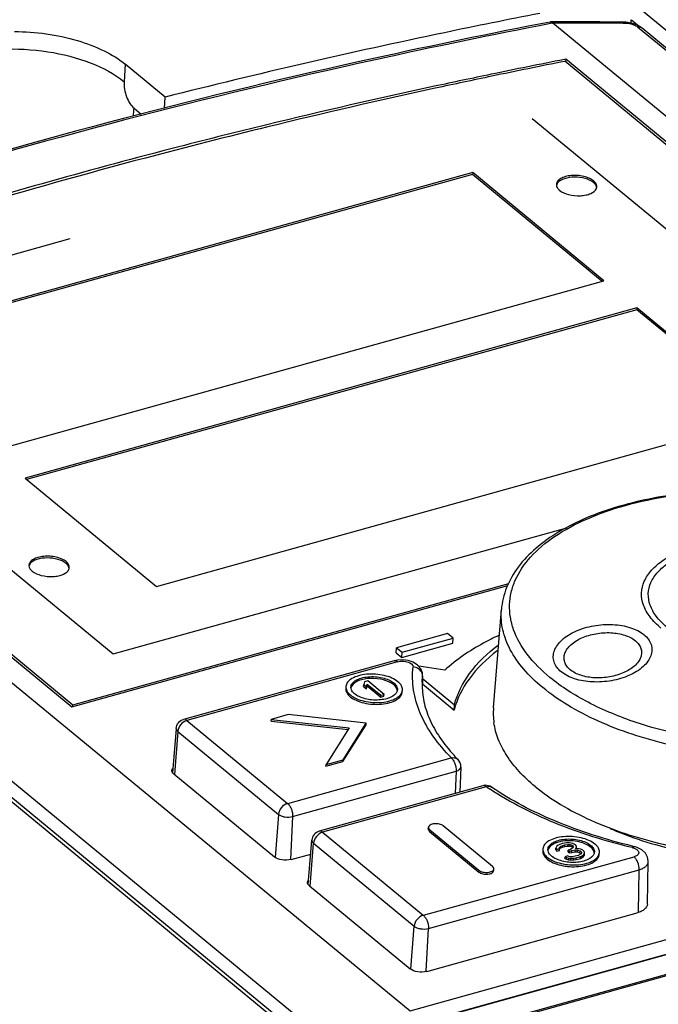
# Model space of a CAD drawing. Header units: millimetres. Extents: x 1117 to 38156, y -1945 to 7303.
# Tile 173 of 256: x 6268 to 6300, y 950 to 999. Entities that reach past the tile are written whole.
import ezdxf

# ---------------------------------------------------------------- set-up
doc = ezdxf.new("R2010")
doc.units = ezdxf.units.MM

msp = doc.modelspace()

# ---------------------------------------------------------------- linework, layer by layer
at = {"linetype": 'Continuous'}
for p, q in [((6292.105, 1005.177), (6383.209, 930.054)), ((6294.383, 998.972), (6294.401, 998.974)), ((6294.512, 998.915), (6294.398, 998.893)), ((6294.512, 998.915), (6294.4, 998.892)), ((6295.532, 998.977), (6294.401, 998.974)), ((6294.506, 998.921), (6294.512, 998.915)), ((6321.121, 976.973), (6294.512, 998.915)), ((6298.121, 998.965), (6297.992, 998.971)), ((6297.993, 998.918), (6298.098, 998.918)), ((6298.387, 998.918), (6298.394, 999.066)), ((6298.403, 999.077), (6298.807, 998.743)), ((6298.88, 998.702), (6298.663, 998.825)), ((6298.721, 998.723), (6340.39, 964.364)), ((6298.932, 998.662), (6298.88, 998.702)), ((6340.601, 964.302), (6298.932, 998.662)), ((6273.389, 996.886), (6273.337, 996.022)), ((6275.364, 995.257), (6273.389, 996.886)), ((6295.159, 997.131), (6295.095, 997.118)), ((6295.159, 997.131), (6295.095, 997.119)), ((6317.822, 978.304), (6295.114, 997.029)), ((6295.159, 997.131), (6295.151, 996.999)), ((6318.029, 978.272), (6295.159, 997.131)), ((6275.327, 994.698), (6275.364, 995.257)), ((6273.825, 994.712), (6274.18, 994.42)), ((6312.26, 978.724), (6293.503, 994.191)), ((6290.557, 991.527), (6260.33, 983.114)), ((6290.551, 991.441), (6260.407, 983.05)), ((6290.557, 991.527), (6290.551, 991.441)), ((6296.962, 986.154), (6290.551, 991.441)), ((6297.045, 986.177), (6290.557, 991.527)), ((6324.435, 913.695), (6233.331, 988.818)), ((6270.651, 988.253), (6253.657, 983.523)), ((6266.818, 977.764), (6297.045, 986.177)), ((6244.974, 985.127), (6287.462, 950.092)), ((6298.667, 984.839), (6268.44, 976.426)), ((6298.661, 984.753), (6268.517, 976.363)), ((6298.667, 984.839), (6298.661, 984.753)), ((6305.073, 979.466), (6298.661, 984.753)), ((6305.155, 979.489), (6298.667, 984.839)), ((6247.888, 983.974), (6270.758, 965.115)), ((6248.095, 983.942), (6270.803, 965.217)), ((6253.657, 983.523), (6272.797, 967.74)), ((6283.457, 948.518), (6241.788, 982.877)), ((6283.094, 948.008), (6241.426, 982.367)), ((6274.928, 971.076), (6305.155, 979.489)), ((6268.44, 976.426), (6274.928, 971.076)), ((6272.797, 967.74), (6295.201, 973.976)), ((6270.758, 965.115), (6292.3, 971.111)), ((6270.803, 965.217), (6292.351, 971.215)), ((6291.584, 965.066), (6291.975, 969.927)), ((6289.314, 968.746), (6286.796, 968.045)), ((6289.585, 968.523), (6289.314, 968.746)), ((6287.05, 967.563), (6289.569, 968.264)), ((6287.066, 967.822), (6289.585, 968.523)), ((6289.569, 968.264), (6289.585, 968.523)), ((6286.78, 967.786), (6286.796, 968.045)), ((6286.78, 967.786), (6287.05, 967.563)), ((6286.796, 968.045), (6287.066, 967.822)), ((6287.05, 967.563), (6287.066, 967.822)), ((6286.683, 967.4), (6276.275, 964.503)), ((6286.843, 967.35), (6276.435, 964.454)), ((6286.841, 967.433), (6286.682, 967.4)), ((6289.176, 966.929), (6287.889, 967.126)), ((6288.064, 966.349), (6288.086, 966.648)), ((6288.071, 966.266), (6288.086, 966.649)), ((6288.085, 966.631), (6288.071, 966.271)), ((6288.085, 966.631), (6288.074, 966.349)), ((6285.169, 966.132), (6285.175, 966.218)), ((6285.169, 966.132), (6285.307, 966.018)), ((6285.211, 966.362), (6285.175, 966.218)), ((6285.175, 966.218), (6285.313, 966.105)), ((6285.369, 966.406), (6285.211, 966.362)), ((6285.307, 966.018), (6285.344, 966.162)), ((6285.307, 966.018), (6285.313, 966.105)), ((6285.313, 966.105), (6285.349, 966.248)), ((6285.344, 966.162), (6285.349, 966.248)), ((6285.344, 966.162), (6286.017, 965.607)), ((6285.349, 966.248), (6286.022, 965.693)), ((6286.18, 965.737), (6285.369, 966.406)), ((6288.074, 966.349), (6288.071, 966.271)), ((6288.071, 966.258), (6289.642, 964.963)), ((6288.081, 966.522), (6289.657, 965.222)), ((6286.017, 965.607), (6286.022, 965.693)), ((6286.017, 965.607), (6286.174, 965.651)), ((6286.022, 965.693), (6286.18, 965.737)), ((6286.174, 965.651), (6286.18, 965.737)), ((6270.798, 965.126), (6270.803, 965.217)), ((6289.642, 964.963), (6289.657, 965.222)), ((6281.448, 964.736), (6280.608, 964.502)), ((6285.301, 964.318), (6281.448, 964.736)), ((6276.432, 964.448), (6281.407, 960.346)), ((6280.603, 964.416), (6280.608, 964.502)), ((6280.603, 964.416), (6284.41, 964.003)), ((6280.608, 964.502), (6284.461, 964.084)), ((6284.146, 962.42), (6285.296, 964.231)), ((6284.151, 962.507), (6285.301, 964.318)), ((6285.296, 964.231), (6285.301, 964.318)), ((6275.907, 964.058), (6275.73, 961.861)), ((6275.987, 963.906), (6275.824, 961.772)), ((6275.987, 963.906), (6280.961, 959.805)), ((6284.461, 964.084), (6283.312, 962.273)), ((6287.462, 950.092), (6337, 963.88)), ((6287.748, 949.456), (6337.203, 963.221)), ((6288.135, 949.537), (6337.673, 963.325)), ((6281.419, 960.344), (6289.5, 962.593)), ((6283.306, 962.187), (6284.146, 962.42)), ((6283.306, 962.187), (6283.312, 962.273)), ((6283.312, 962.273), (6284.151, 962.507)), ((6284.146, 962.42), (6284.151, 962.507)), ((6338.562, 962.591), (6289.024, 948.804)), ((6338.627, 962.538), (6289.089, 948.75)), ((6275.785, 961.804), (6280.76, 957.702)), ((6281.663, 959.697), (6289.745, 961.946)), ((6289.745, 961.946), (6289.691, 960.843)), ((6289.978, 962.145), (6289.928, 960.909)), ((6291.061, 961.224), (6282.979, 958.975)), ((6291.221, 961.175), (6283.139, 958.925)), ((6280.961, 959.805), (6280.798, 957.676)), ((6281.663, 959.697), (6281.56, 957.576)), ((6283.137, 958.919), (6288.111, 954.818)), ((6288.366, 959.079), (6288.372, 959.165)), ((6288.43, 958.961), (6288.435, 959.048)), ((6288.43, 958.961), (6290.863, 956.955)), ((6288.435, 959.048), (6290.868, 957.042)), ((6291.54, 957.228), (6289.107, 959.235)), ((6282.435, 956.333), (6282.611, 958.53)), ((6282.528, 956.244), (6282.692, 958.378)), ((6282.692, 958.378), (6287.666, 954.276)), ((6294.944, 958.349), (6294.778, 958.284)), ((6294.997, 958.364), (6294.944, 958.349)), ((6295.197, 958.4), (6294.997, 958.364)), ((6295.109, 958.3), (6295.258, 958.322)), ((6295.337, 958.401), (6295.197, 958.4)), ((6295.252, 958.236), (6295.258, 958.322)), ((6295.258, 958.322), (6295.371, 958.315)), ((6295.511, 958.373), (6295.337, 958.401)), ((6295.366, 958.229), (6295.371, 958.315)), ((6295.371, 958.315), (6295.475, 958.287)), ((6295.606, 958.324), (6295.511, 958.373)), ((6295.641, 958.295), (6295.606, 958.324)), ((6281.588, 957.575), (6282.556, 957.844)), ((6294.666, 958.053), (6294.671, 958.14)), ((6294.666, 958.053), (6294.709, 957.989)), ((6294.707, 958.226), (6294.671, 958.14)), ((6294.671, 958.14), (6294.714, 958.076)), ((6294.778, 958.284), (6294.707, 958.226)), ((6294.709, 957.989), (6294.714, 958.076)), ((6294.709, 957.989), (6294.84, 958.026)), ((6294.714, 958.076), (6294.845, 958.112)), ((6294.84, 958.026), (6294.845, 958.112)), ((6294.841, 958.083), (6294.885, 958.133)), ((6294.845, 958.112), (6294.846, 958.169)), ((6294.846, 958.169), (6294.89, 958.22)), ((6294.885, 958.133), (6294.89, 958.22)), ((6294.885, 958.133), (6294.999, 958.184)), ((6294.89, 958.22), (6295.004, 958.27)), ((6294.999, 958.184), (6295.004, 958.27)), ((6294.999, 958.184), (6295.104, 958.213)), ((6295.004, 958.27), (6295.109, 958.3)), ((6295.104, 958.213), (6295.109, 958.3)), ((6295.104, 958.213), (6295.252, 958.236)), ((6295.252, 958.236), (6295.366, 958.229)), ((6295.275, 957.956), (6295.28, 958.043)), ((6295.275, 957.956), (6295.344, 957.9)), ((6295.385, 958.072), (6295.28, 958.043)), ((6295.28, 958.043), (6295.349, 957.986)), ((6295.344, 957.9), (6295.349, 957.986)), ((6295.344, 957.9), (6295.449, 957.929)), ((6295.349, 957.986), (6295.454, 958.015)), ((6295.366, 958.229), (6295.47, 958.201)), ((6295.508, 958.144), (6295.385, 958.072)), ((6295.449, 957.929), (6295.454, 958.015)), ((6295.449, 957.929), (6295.624, 957.958)), ((6295.454, 958.015), (6295.629, 958.045)), ((6295.47, 958.201), (6295.475, 958.287)), ((6295.47, 958.201), (6295.504, 958.172)), ((6295.475, 958.287), (6295.51, 958.259)), ((6295.504, 958.172), (6295.51, 958.259)), ((6295.504, 958.172), (6295.511, 958.145)), ((6295.526, 958.187), (6295.508, 958.144)), ((6295.51, 958.259), (6295.526, 958.187)), ((6295.624, 957.958), (6295.629, 958.045)), ((6295.624, 957.958), (6295.737, 957.952)), ((6295.629, 958.045), (6295.742, 958.038)), ((6295.63, 958.102), (6295.683, 958.174)), ((6295.795, 958.11), (6295.63, 958.102)), ((6295.683, 958.231), (6295.641, 958.295)), ((6295.678, 958.099), (6295.683, 958.174)), ((6295.683, 958.174), (6295.683, 958.231)), ((6295.737, 957.952), (6295.742, 958.038)), ((6295.737, 957.952), (6295.858, 957.909)), ((6295.742, 958.038), (6295.864, 957.996)), ((6295.888, 957.831), (6295.774, 957.781)), ((6295.9, 958.082), (6295.795, 958.11)), ((6295.858, 957.909), (6295.864, 957.996)), ((6295.858, 957.909), (6295.921, 957.858)), ((6295.864, 957.996), (6295.933, 957.939)), ((6295.923, 957.86), (6295.888, 957.831)), ((6295.995, 958.032), (6295.9, 958.082)), ((6295.941, 957.903), (6295.923, 957.86)), ((6295.933, 957.939), (6295.941, 957.903)), ((6296.064, 957.975), (6295.995, 958.032)), ((6296.044, 957.818), (6296.089, 957.868)), ((6296.089, 957.925), (6296.064, 957.975)), ((6296.083, 957.782), (6296.089, 957.868)), ((6296.089, 957.868), (6296.089, 957.925)), ((6298.533, 958.215), (6298.533, 958.215)), ((6288.123, 954.816), (6298.531, 957.713)), ((6295.114, 957.626), (6295.119, 957.713)), ((6295.114, 957.626), (6295.192, 957.591)), ((6295.25, 957.749), (6295.119, 957.713)), ((6295.119, 957.713), (6295.197, 957.677)), ((6295.192, 957.591), (6295.197, 957.677)), ((6295.192, 957.591), (6295.296, 957.563)), ((6295.197, 957.677), (6295.301, 957.649)), ((6295.311, 957.728), (6295.25, 957.749)), ((6295.296, 957.563), (6295.301, 957.649)), ((6295.296, 957.563), (6295.41, 957.556)), ((6295.301, 957.649), (6295.415, 957.643)), ((6295.398, 957.714), (6295.311, 957.728)), ((6295.468, 957.714), (6295.398, 957.714)), ((6295.41, 957.556), (6295.415, 957.643)), ((6295.41, 957.556), (6295.549, 957.557)), ((6295.415, 957.643), (6295.554, 957.643)), ((6295.616, 957.737), (6295.468, 957.714)), ((6295.549, 957.557), (6295.554, 957.643)), ((6295.549, 957.557), (6295.671, 957.572)), ((6295.554, 957.643), (6295.676, 957.658)), ((6295.774, 957.781), (6295.616, 957.737)), ((6295.671, 957.572), (6295.676, 957.658)), ((6295.671, 957.572), (6295.881, 957.63)), ((6295.676, 957.658), (6295.886, 957.717)), ((6295.881, 957.63), (6295.886, 957.717)), ((6295.881, 957.63), (6295.969, 957.674)), ((6295.886, 957.717), (6295.974, 957.76)), ((6295.969, 957.674), (6295.974, 957.76)), ((6295.969, 957.674), (6296.039, 957.731)), ((6295.974, 957.76), (6296.044, 957.818)), ((6296.039, 957.731), (6296.044, 957.818)), ((6296.039, 957.731), (6296.083, 957.782)), ((6299.2, 955.366), (6299.234, 957.471)), ((6288.368, 954.168), (6298.776, 957.065)), ((6290.863, 956.955), (6290.868, 957.042)), ((6291.598, 957.025), (6291.603, 957.111)), ((6298.742, 954.962), (6298.776, 957.065)), ((6282.49, 956.275), (6287.464, 952.174)), ((6288.292, 952.046), (6298.686, 954.939)), ((6287.503, 952.147), (6287.666, 954.276)), ((6288.264, 952.048), (6288.368, 954.168))]:
    msp.add_line(p, q, dxfattribs=at)
for points in [[(6297.993, 998.971), (6296.837, 998.975), (6295.532, 998.977)], [(6298.663, 998.825), (6298.403, 998.915), (6298.121, 998.965)], [(6287.836, 967.189), (6287.623, 967.324), (6287.376, 967.409), (6287.109, 967.446), (6286.841, 967.433)], [(6288.086, 966.648), (6288.074, 966.796), (6287.993, 967.005), (6287.836, 967.189)], [(6299.234, 957.47), (6299.234, 957.502), (6299.195, 957.698), (6299.092, 957.884), (6298.917, 958.048), (6298.685, 958.169), (6298.533, 958.215)]]:
    msp.add_lwpolyline(points, dxfattribs=at)
for centre, radius, start, end in [((6294.401, 998.873), 0.101, 79.8534, 90.1859), ((6295.953, 591.164), 407.759, 89.7134, 90.2034), ((6298.003, 999.084), 0.391, 357.2811, 0.4661), ((6361.487, 658.266), 345.296, 101.0857, 101.69987), ((6363.658, 650.951), 352.8, 101.20297, 101.80198), ((6268.186, 995.053), 5.649, 352.5814, 356.5363), ((6287.713, 966.646), 0.371, 357.7206, 0.2214), ((6291.84, 966.199), 3.779, 177.7189, 178.9677), ((6286.526, 965.896), 0.306, 6.7516, 12.2028), ((6294.884, 964.804), 3.31, 175.465, 188.0958), ((6296.074, 968.681), 8.772, 222.7652, 224.6381), ((6289.475, 962.165), 0.503, 357.7275, 44.6579), ((6291.199, 960.727), 0.515, 93.7276, 105.5258), ((6299.414, 973.134), 14.492, 235.6256, 236.5053), ((6296.258, 957.871), 0.306, 6.7516, 12.2028), ((6305.395, 986.666), 29.267, 256.2957, 256.4415)]:
    msp.add_arc(centre, radius, start, end, dxfattribs=at)
for points, knots in [([(6293.87, 999.399), (6292.298, 999.091), (6286.102, 997.836), (6279.94, 996.416), (6275.364, 995.257)], [0, 0, 0, 0, 0.253295, 1, 1, 1, 1]), ([(6294.398, 998.893), (6291.508, 998.334), (6280.275, 996.014), (6269.157, 993.124), (6261.008, 990.615)], [0, 0, 0, 0, 0.256665, 1, 1, 1, 1]), ([(6294.383, 998.972), (6291.495, 998.414), (6280.271, 996.1), (6269.161, 993.218), (6261.017, 990.716)], [0, 0, 0, 0, 0.256615, 1, 1, 1, 1]), ([(6294.419, 998.973), (6294.427, 998.971), (6294.459, 998.962), (6294.487, 998.94), (6294.506, 998.921)], [0, 0, 0, 0, 0.223102, 1, 1, 1, 1]), ([(6297.993, 998.971), (6298.002, 998.971), (6298.042, 998.966), (6298.077, 998.94), (6298.098, 998.918)], [0, 0, 0, 0, 0.2292, 1, 1, 1, 1]), ([(6298.233, 998.908), (6298.327, 998.895), (6298.498, 998.853), (6298.659, 998.775), (6298.721, 998.723)], [0, 0, 0, 0, 0.538751, 1, 1, 1, 1]), ([(6267.914, 998.504), (6268.962, 998.495), (6270.496, 998.289), (6272.31, 997.61), (6273.072, 997.147), (6273.389, 996.886)], [0, 0, 0, 0, 0.542801, 0.787756, 1, 1, 1, 1]), ([(6265.055, 997.295), (6265.761, 997.491), (6267.275, 997.703), (6269.538, 997.581), (6271.626, 997.059), (6272.857, 996.418), (6273.337, 996.022)], [0, 0, 0, 0, 0.255112, 0.526547, 0.783658, 1, 1, 1, 1]), ([(6291.466, 996.387), (6290.532, 996.194), (6286.829, 995.411), (6283.139, 994.565), (6280.388, 993.896)], [0, 0, 0, 0, 0.252076, 1, 1, 1, 1]), ([(6291.5, 996.294), (6290.566, 996.099), (6286.867, 995.31), (6283.18, 994.46), (6280.432, 993.788)], [0, 0, 0, 0, 0.252038, 1, 1, 1, 1]), ([(6273.337, 996.022), (6273.322, 995.772), (6273.394, 995.39), (6273.6, 994.959), (6273.745, 994.778), (6273.825, 994.712)], [0, 0, 0, 0, 0.524275, 0.782613, 1, 1, 1, 1]), ([(6280.388, 993.896), (6278.938, 993.543), (6273.234, 992.113), (6267.57, 990.521), (6263.374, 989.236)], [0, 0, 0, 0, 0.253796, 1, 1, 1, 1]), ([(6280.432, 993.788), (6278.412, 993.295), (6270.518, 991.286), (6262.702, 988.971), (6256.946, 987.058)], [0, 0, 0, 0, 0.255323, 1, 1, 1, 1]), ([(6294.692, 990.947), (6294.691, 990.933), (6294.692, 990.878), (6294.712, 990.824), (6294.732, 990.788)], [0, 0, 0, 0, 0.240649, 1, 1, 1, 1]), ([(6296.53, 991.12), (6296.467, 991.173), (6296.31, 991.262), (6296.04, 991.349), (6295.737, 991.393), (6295.43, 991.391), (6295.147, 991.341), (6294.914, 991.249), (6294.748, 991.121), (6294.696, 991.001), (6294.692, 990.947)], [0, 0, 0, 0, 0.118977, 0.258293, 0.409253, 0.560801, 0.701796, 0.823157, 0.920729, 1, 1, 1, 1]), ([(6294.754, 991.024), (6294.746, 991.014), (6294.719, 990.975), (6294.699, 990.931), (6294.692, 990.897)], [0, 0, 0, 0, 0.265141, 1, 1, 1, 1]), ([(6296.525, 991.034), (6296.409, 991.13), (6296.095, 991.263), (6295.594, 991.325), (6295.118, 991.266), (6294.834, 991.123), (6294.754, 991.024)], [0, 0, 0, 0, 0.239877, 0.525636, 0.796295, 1, 1, 1, 1]), ([(6296.651, 990.885), (6296.644, 990.898), (6296.61, 990.954), (6296.564, 991.002), (6296.525, 991.034)], [0, 0, 0, 0, 0.229778, 1, 1, 1, 1]), ([(6296.689, 990.827), (6296.692, 990.878), (6296.66, 990.995), (6296.578, 991.08), (6296.53, 991.12)], [0, 0, 0, 0, 0.451914, 1, 1, 1, 1]), ([(6294.732, 990.788), (6294.739, 990.776), (6294.772, 990.726), (6294.815, 990.682), (6294.851, 990.653)], [0, 0, 0, 0, 0.231351, 1, 1, 1, 1]), ([(6294.851, 990.653), (6294.978, 990.548), (6295.323, 990.41), (6295.777, 990.366), (6296.149, 990.413), (6296.433, 990.499), (6296.625, 990.631), (6296.67, 990.746)], [0, 0, 0, 0, 0.249278, 0.544487, 0.686649, 0.813136, 1, 1, 1, 1]), ([(6315.43, 972.485), (6315.031, 972.8), (6314.144, 973.392), (6312.659, 974.135), (6310.993, 974.759), (6308.545, 975.424), (6305.308, 975.875), (6302.038, 975.828), (6299.521, 975.471), (6297.785, 975.059), (6296.212, 974.506), (6294.837, 973.822), (6293.687, 973.015), (6292.793, 972.089), (6292.188, 971.053), (6292.005, 970.298), (6291.975, 969.927)], [0, 0, 0, 0, 0.057436, 0.119991, 0.187148, 0.258028, 0.406269, 0.554648, 0.625695, 0.69307, 0.755886, 0.813586, 0.866067, 0.913801, 0.957905, 1, 1, 1, 1]), ([(6294.369, 966.578), (6293.957, 966.918), (6293.243, 967.623), (6292.626, 968.687), (6292.402, 969.543), (6292.36, 970.17), (6292.443, 970.79), (6292.724, 971.619), (6293.411, 972.615), (6294.639, 973.629), (6296.24, 974.479), (6298.159, 975.141), (6300.328, 975.592), (6302.667, 975.816), (6305.089, 975.804), (6307.503, 975.557), (6309.818, 975.084), (6311.948, 974.402), (6313.814, 973.538), (6314.906, 972.816), (6315.378, 972.426)], [0, 0, 0, 0, 0.052838, 0.098618, 0.119681, 0.140102, 0.160445, 0.181285, 0.226276, 0.278088, 0.33776, 0.404989, 0.478578, 0.556751, 0.637382, 0.718169, 0.7968, 0.871114, 0.939275, 1, 1, 1, 1]), ([(6299.86, 969.014), (6299.662, 969.178), (6299.317, 969.519), (6298.969, 970.117), (6298.859, 970.747), (6299.01, 971.365), (6299.398, 971.926), (6299.991, 972.416), (6300.763, 972.826), (6301.689, 973.146), (6302.736, 973.363), (6304.255, 973.508), (6305.814, 973.424), (6307.315, 973.118), (6308.343, 972.789), (6309.243, 972.372), (6309.769, 972.024), (6309.998, 971.836)], [0, 0, 0, 0, 0.052869, 0.098673, 0.139997, 0.181014, 0.226031, 0.277873, 0.337579, 0.404846, 0.478477, 0.556695, 0.718008, 0.796684, 0.87104, 0.93924, 1, 1, 1, 1]), ([(6300.14, 969.074), (6299.952, 969.229), (6299.626, 969.551), (6299.298, 970.116), (6299.194, 970.711), (6299.336, 971.295), (6299.703, 971.825), (6300.263, 972.288), (6300.993, 972.676), (6301.867, 972.977), (6302.856, 973.183), (6304.291, 973.32), (6305.764, 973.241), (6307.182, 972.951), (6308.153, 972.64), (6309.003, 972.247), (6309.501, 971.917), (6309.716, 971.74)], [0, 0, 0, 0, 0.052869, 0.098673, 0.139997, 0.181014, 0.226031, 0.277873, 0.337579, 0.404846, 0.478477, 0.556695, 0.718008, 0.796684, 0.87104, 0.93924, 1, 1, 1, 1]), ([(6270.47, 972.298), (6270.407, 972.351), (6270.25, 972.44), (6269.98, 972.527), (6269.677, 972.572), (6269.37, 972.569), (6269.087, 972.519), (6268.854, 972.427), (6268.688, 972.299), (6268.636, 972.179), (6268.632, 972.125)], [0, 0, 0, 0, 0.118977, 0.258293, 0.409253, 0.560801, 0.701796, 0.823157, 0.920729, 1, 1, 1, 1]), ([(6270.465, 972.212), (6270.349, 972.308), (6270.035, 972.442), (6269.534, 972.503), (6269.058, 972.444), (6268.774, 972.302), (6268.694, 972.202)], [0, 0, 0, 0, 0.239877, 0.525636, 0.796295, 1, 1, 1, 1]), ([(6268.694, 972.202), (6268.687, 972.192), (6268.659, 972.154), (6268.639, 972.109), (6268.632, 972.075)], [0, 0, 0, 0, 0.265141, 1, 1, 1, 1]), ([(6268.632, 972.125), (6268.632, 972.112), (6268.632, 972.056), (6268.652, 972.002), (6268.673, 971.966)], [0, 0, 0, 0, 0.240649, 1, 1, 1, 1]), ([(6268.673, 971.966), (6268.679, 971.954), (6268.712, 971.904), (6268.755, 971.86), (6268.791, 971.831)], [0, 0, 0, 0, 0.231351, 1, 1, 1, 1]), ([(6270.591, 972.063), (6270.584, 972.076), (6270.55, 972.132), (6270.504, 972.18), (6270.465, 972.212)], [0, 0, 0, 0, 0.229778, 1, 1, 1, 1]), ([(6270.629, 972.005), (6270.632, 972.056), (6270.6, 972.173), (6270.519, 972.259), (6270.47, 972.298)], [0, 0, 0, 0, 0.451914, 1, 1, 1, 1]), ([(6268.791, 971.831), (6268.918, 971.727), (6269.263, 971.588), (6269.717, 971.544), (6270.089, 971.591), (6270.373, 971.677), (6270.565, 971.81), (6270.61, 971.924)], [0, 0, 0, 0, 0.249278, 0.544487, 0.686649, 0.813136, 1, 1, 1, 1]), ([(6294.016, 966.073), (6293.68, 966.35), (6293.08, 966.923), (6292.395, 967.892), (6292.002, 968.902), (6291.948, 969.596), (6291.975, 969.927)], [0, 0, 0, 0, 0.289023, 0.546969, 0.780248, 1, 1, 1, 1]), ([(6294.93, 966.857), (6294.849, 966.924), (6294.706, 967.071), (6294.566, 967.335), (6294.524, 967.62), (6294.584, 967.91), (6294.737, 968.188), (6295.07, 968.55), (6295.677, 968.911), (6296.542, 969.163), (6297.468, 969.223), (6298.326, 969.084), (6298.83, 968.842), (6299.022, 968.684)], [0, 0, 0, 0, 0.051724, 0.098689, 0.143608, 0.189876, 0.240427, 0.296987, 0.428607, 0.578935, 0.733965, 0.878253, 1, 1, 1, 1]), ([(6291.852, 968.649), (6291.591, 968.529), (6290.64, 968.055), (6289.746, 967.454), (6289.176, 966.929)], [0, 0, 0, 0, 0.270616, 1, 1, 1, 1]), ([(6299.022, 968.684), (6299.104, 968.617), (6299.247, 968.47), (6299.387, 968.206), (6299.429, 967.921), (6299.369, 967.632), (6299.216, 967.354), (6298.884, 966.991), (6298.277, 966.63), (6297.412, 966.378), (6296.485, 966.318), (6295.627, 966.456), (6295.123, 966.698), (6294.93, 966.857)], [0, 0, 0, 0, 0.051721, 0.098674, 0.143573, 0.189807, 0.240312, 0.296819, 0.428365, 0.578706, 0.733839, 0.878221, 1, 1, 1, 1]), ([(6295.379, 966.953), (6295.315, 967.006), (6295.202, 967.121), (6295.092, 967.329), (6295.06, 967.553), (6295.106, 967.78), (6295.227, 967.999), (6295.488, 968.284), (6295.965, 968.567), (6296.645, 968.766), (6297.373, 968.813), (6298.048, 968.704), (6298.444, 968.514), (6298.595, 968.389)], [0, 0, 0, 0, 0.05171, 0.098672, 0.14358, 0.189836, 0.240372, 0.296913, 0.428488, 0.578807, 0.733904, 0.878247, 1, 1, 1, 1]), ([(6289.657, 965.222), (6289.798, 965.778), (6290.376, 966.909), (6291.286, 967.77), (6291.813, 968.17)], [0, 0, 0, 0, 0.464045, 1, 1, 1, 1]), ([(6317.73, 968.38), (6317.717, 968.035), (6317.57, 967.322), (6317.016, 966.33), (6316.157, 965.423), (6315.021, 964.617), (6313.635, 963.925), (6312.034, 963.363), (6310.254, 962.943), (6307.663, 962.582), (6304.297, 962.546), (6300.97, 963.025), (6298.466, 963.725), (6296.776, 964.375), (6295.288, 965.142), (6294.407, 965.751), (6294.016, 966.073)], [0, 0, 0, 0, 0.038604, 0.079777, 0.125586, 0.177155, 0.234788, 0.298178, 0.366584, 0.438961, 0.59035, 0.741285, 0.813114, 0.880793, 0.943314, 1, 1, 1, 1]), ([(6298.595, 968.389), (6298.659, 968.336), (6298.772, 968.221), (6298.882, 968.014), (6298.914, 967.789), (6298.868, 967.562), (6298.747, 967.343), (6298.486, 967.059), (6298.009, 966.775), (6297.329, 966.577), (6296.601, 966.529), (6295.927, 966.638), (6295.53, 966.829), (6295.379, 966.953)], [0, 0, 0, 0, 0.05171, 0.098672, 0.14358, 0.189836, 0.240372, 0.296912, 0.428488, 0.578807, 0.733904, 0.878247, 1, 1, 1, 1]), ([(6291.765, 967.886), (6291.246, 967.488), (6290.349, 966.633), (6289.781, 965.513), (6289.642, 964.963)], [0, 0, 0, 0, 0.535493, 1, 1, 1, 1]), ([(6286.683, 967.4), (6286.695, 967.403), (6286.753, 967.41), (6286.808, 967.379), (6286.843, 967.35)], [0, 0, 0, 0, 0.220219, 1, 1, 1, 1]), ([(6286.843, 967.35), (6286.926, 967.374), (6287.06, 967.386), (6287.237, 967.367), (6287.427, 967.324), (6287.624, 967.206), (6287.612, 967.092)], [0, 0, 0, 0, 0.29824, 0.454572, 0.603897, 1, 1, 1, 1]), ([(6289.503, 962.599), (6289.171, 962.935), (6288.584, 963.624), (6287.939, 964.759), (6287.592, 965.926), (6287.571, 966.713), (6287.612, 967.092)], [0, 0, 0, 0, 0.281332, 0.536867, 0.773178, 1, 1, 1, 1]), ([(6288.066, 966.765), (6288.037, 966.854), (6287.907, 967.019), (6287.712, 967.084), (6287.612, 967.092)], [0, 0, 0, 0, 0.481672, 1, 1, 1, 1]), ([(6286.864, 966.363), (6286.775, 966.436), (6286.556, 966.561), (6286.178, 966.683), (6285.754, 966.745), (6285.324, 966.741), (6284.927, 966.672), (6284.602, 966.543), (6284.368, 966.363), (6284.296, 966.196), (6284.291, 966.12)], [0, 0, 0, 0, 0.118977, 0.258293, 0.409253, 0.560801, 0.701796, 0.823157, 0.920729, 1, 1, 1, 1]), ([(6284.54, 966.104), (6284.544, 966.167), (6284.604, 966.304), (6284.795, 966.452), (6285.063, 966.558), (6285.388, 966.615), (6285.742, 966.618), (6286.09, 966.567), (6286.401, 966.468), (6286.581, 966.364), (6286.654, 966.304)], [0, 0, 0, 0, 0.079256, 0.176798, 0.29814, 0.439133, 0.590694, 0.741671, 0.881015, 1, 1, 1, 1]), ([(6284.291, 966.12), (6284.287, 966.047), (6284.332, 965.883), (6284.445, 965.764), (6284.513, 965.708)], [0, 0, 0, 0, 0.451914, 1, 1, 1, 1]), ([(6286.649, 966.218), (6286.509, 966.333), (6286.13, 966.489), (6285.629, 966.545), (6285.213, 966.504), (6284.882, 966.417), (6284.655, 966.285), (6284.581, 966.161)], [0, 0, 0, 0, 0.244216, 0.534431, 0.676271, 0.80464, 1, 1, 1, 1]), ([(6286.825, 965.96), (6286.82, 965.983), (6286.786, 966.084), (6286.712, 966.166), (6286.649, 966.218)], [0, 0, 0, 0, 0.223019, 1, 1, 1, 1]), ([(6286.654, 966.304), (6286.71, 966.258), (6286.803, 966.161), (6286.84, 966.026), (6286.836, 965.967)], [0, 0, 0, 0, 0.548003, 1, 1, 1, 1]), ([(6287.086, 965.951), (6287.09, 966.024), (6287.045, 966.188), (6286.932, 966.307), (6286.864, 966.363)], [0, 0, 0, 0, 0.451914, 1, 1, 1, 1]), ([(6288.061, 966.267), (6288.056, 965.972), (6288.117, 965.364), (6288.418, 964.46), (6288.927, 963.561), (6289.38, 963.002), (6289.635, 962.725)], [0, 0, 0, 0, 0.222518, 0.458216, 0.715601, 1, 1, 1, 1]), ([(6298.632, 964.349), (6297.818, 964.621), (6296.322, 965.234), (6294.949, 966.1), (6294.369, 966.578)], [0, 0, 0, 0, 0.533121, 1, 1, 1, 1]), ([(6284.286, 966.033), (6284.281, 965.961), (6284.326, 965.797), (6284.44, 965.678), (6284.508, 965.622)], [0, 0, 0, 0, 0.451895, 1, 1, 1, 1]), ([(6284.508, 965.622), (6284.596, 965.549), (6284.816, 965.423), (6285.194, 965.302), (6285.618, 965.24), (6286.048, 965.243), (6286.444, 965.313), (6286.77, 965.441), (6287.003, 965.621), (6287.076, 965.789), (6287.081, 965.865)], [0, 0, 0, 0, 0.11898, 0.258296, 0.409257, 0.560807, 0.701804, 0.823162, 0.92073, 1, 1, 1, 1]), ([(6284.513, 965.708), (6284.602, 965.635), (6284.821, 965.51), (6285.199, 965.388), (6285.623, 965.326), (6286.053, 965.33), (6286.449, 965.399), (6286.775, 965.528), (6287.008, 965.708), (6287.081, 965.875), (6287.086, 965.951)], [0, 0, 0, 0, 0.118977, 0.258293, 0.409253, 0.560801, 0.701796, 0.823157, 0.920729, 1, 1, 1, 1]), ([(6284.723, 965.767), (6284.7, 965.786), (6284.623, 965.856), (6284.563, 965.95), (6284.547, 966.023)], [0, 0, 0, 0, 0.283352, 1, 1, 1, 1]), ([(6286.821, 965.889), (6286.775, 965.755), (6286.558, 965.596), (6286.233, 965.494), (6285.802, 965.436), (6285.358, 965.477), (6284.96, 965.612), (6284.791, 965.71), (6284.723, 965.767)], [0, 0, 0, 0, 0.184163, 0.309858, 0.45187, 0.748121, 0.883706, 1, 1, 1, 1]), ([(6315.087, 965.43), (6314.614, 965.114), (6313.543, 964.547), (6311.748, 963.913), (6309.724, 963.465), (6307.539, 963.218), (6305.265, 963.18), (6302.977, 963.352), (6300.753, 963.728), (6299.32, 964.119), (6298.632, 964.349)], [0, 0, 0, 0, 0.100549, 0.213107, 0.335931, 0.46644, 0.60152, 0.737766, 0.871704, 1, 1, 1, 1]), ([(6275.907, 964.058), (6275.915, 964.159), (6275.995, 964.36), (6276.178, 964.476), (6276.275, 964.503)], [0, 0, 0, 0, 0.50026, 1, 1, 1, 1]), ([(6276.432, 964.448), (6276.315, 964.415), (6276.106, 964.263), (6275.996, 964.028), (6275.987, 963.906)], [0, 0, 0, 0, 0.500161, 1, 1, 1, 1]), ([(6276.435, 964.454), (6276.422, 964.464), (6276.376, 964.497), (6276.314, 964.514), (6276.275, 964.503)], [0, 0, 0, 0, 0.295587, 1, 1, 1, 1]), ([(6276.435, 964.454), (6276.434, 964.453), (6276.431, 964.452), (6276.432, 964.448), (6276.432, 964.448)], [0, 0, 0, 0, 0.560585, 1, 1, 1, 1]), ([(6293.641, 961.183), (6293.361, 961.414), (6292.852, 961.888), (6292.231, 962.674), (6291.802, 963.489), (6291.647, 964.059), (6291.607, 964.338)], [0, 0, 0, 0, 0.283969, 0.542668, 0.779384, 1, 1, 1, 1]), ([(6275.907, 964.058), (6275.905, 964.032), (6275.92, 963.971), (6275.962, 963.927), (6275.987, 963.906)], [0, 0, 0, 0, 0.451678, 1, 1, 1, 1]), ([(6293.641, 961.183), (6294.035, 960.858), (6294.923, 960.244), (6296.423, 959.472), (6298.125, 958.817), (6300.648, 958.112), (6304, 957.628), (6307.392, 957.666), (6310.002, 958.029), (6311.796, 958.452), (6313.41, 959.019), (6314.806, 959.715), (6315.95, 960.527), (6316.816, 961.441), (6317.374, 962.441), (6317.522, 963.159), (6317.536, 963.507)], [0, 0, 0, 0, 0.056685, 0.119206, 0.186885, 0.258713, 0.409647, 0.561036, 0.633413, 0.701819, 0.76521, 0.822843, 0.874413, 0.920222, 0.961396, 1, 1, 1, 1]), ([(6289.5, 962.593), (6289.501, 962.594), (6289.504, 962.595), (6289.504, 962.598), (6289.503, 962.599)], [0, 0, 0, 0, 0.571707, 1, 1, 1, 1]), ([(6289.5, 962.593), (6289.54, 962.561), (6289.611, 962.472), (6289.714, 962.259), (6289.751, 962.07), (6289.745, 961.946)], [0, 0, 0, 0, 0.216983, 0.474685, 1, 1, 1, 1]), ([(6289.503, 962.599), (6289.563, 962.612), (6289.685, 962.616), (6289.794, 962.558), (6289.833, 962.518)], [0, 0, 0, 0, 0.526277, 1, 1, 1, 1]), ([(6275.73, 961.861), (6275.723, 961.871), (6275.7, 961.906), (6275.688, 961.951), (6275.69, 961.981)], [0, 0, 0, 0, 0.273351, 1, 1, 1, 1]), ([(6275.69, 961.981), (6275.693, 962.013), (6275.711, 962.056), (6275.739, 962.089), (6275.748, 962.097)], [0, 0, 0, 0, 0.725513, 1, 1, 1, 1]), ([(6289.745, 961.946), (6289.805, 961.963), (6289.907, 962.001), (6289.976, 962.101), (6289.978, 962.145)], [0, 0, 0, 0, 0.585215, 1, 1, 1, 1]), ([(6291.221, 961.175), (6291.208, 961.185), (6291.162, 961.218), (6291.099, 961.235), (6291.061, 961.224)], [0, 0, 0, 0, 0.295587, 1, 1, 1, 1]), ([(6291.232, 961.173), (6291.277, 961.188), (6291.366, 961.205), (6291.455, 961.177), (6291.489, 961.154)], [0, 0, 0, 0, 0.532041, 1, 1, 1, 1]), ([(6298.442, 958.161), (6297.134, 958.476), (6294.7, 959.237), (6292.414, 960.389), (6291.417, 961.049)], [0, 0, 0, 0, 0.529484, 1, 1, 1, 1]), ([(6298.461, 958.232), (6297.153, 958.551), (6294.732, 959.318), (6292.465, 960.486), (6291.489, 961.154)], [0, 0, 0, 0, 0.532448, 1, 1, 1, 1]), ([(6281.407, 960.346), (6281.289, 960.313), (6281.08, 960.161), (6280.971, 959.926), (6280.961, 959.805)], [0, 0, 0, 0, 0.500161, 1, 1, 1, 1]), ([(6281.419, 960.344), (6281.458, 960.312), (6281.53, 960.222), (6281.633, 960.009), (6281.669, 959.821), (6281.663, 959.697)], [0, 0, 0, 0, 0.216983, 0.474685, 1, 1, 1, 1]), ([(6280.961, 959.805), (6281.002, 959.771), (6281.106, 959.717), (6281.343, 959.658), (6281.54, 959.663), (6281.663, 959.697)], [0, 0, 0, 0, 0.21697, 0.474773, 1, 1, 1, 1]), ([(6289.107, 959.235), (6289.052, 959.28), (6288.902, 959.336), (6288.708, 959.35), (6288.553, 959.322), (6288.443, 959.281), (6288.374, 959.212), (6288.372, 959.165)], [0, 0, 0, 0, 0.258804, 0.562701, 0.704808, 0.827107, 1, 1, 1, 1]), ([(6282.979, 958.975), (6282.882, 958.948), (6282.7, 958.832), (6282.619, 958.631), (6282.611, 958.53)], [0, 0, 0, 0, 0.499741, 1, 1, 1, 1]), ([(6283.137, 958.919), (6283.019, 958.887), (6282.81, 958.734), (6282.701, 958.499), (6282.692, 958.378)], [0, 0, 0, 0, 0.500161, 1, 1, 1, 1]), ([(6283.139, 958.925), (6283.126, 958.936), (6283.081, 958.969), (6283.018, 958.986), (6282.979, 958.975)], [0, 0, 0, 0, 0.295587, 1, 1, 1, 1]), ([(6283.139, 958.925), (6283.138, 958.925), (6283.135, 958.923), (6283.136, 958.92), (6283.137, 958.919)], [0, 0, 0, 0, 0.560585, 1, 1, 1, 1]), ([(6288.366, 959.079), (6288.366, 959.069), (6288.37, 959.023), (6288.403, 958.984), (6288.43, 958.961)], [0, 0, 0, 0, 0.222248, 1, 1, 1, 1]), ([(6288.372, 959.165), (6288.371, 959.155), (6288.375, 959.109), (6288.408, 959.07), (6288.435, 959.048)], [0, 0, 0, 0, 0.222302, 1, 1, 1, 1]), ([(6297.342, 959.108), (6297.518, 959.031), (6298.254, 958.724), (6299.013, 958.473), (6299.595, 958.31)], [0, 0, 0, 0, 0.241265, 1, 1, 1, 1]), ([(6282.611, 958.53), (6282.609, 958.503), (6282.625, 958.443), (6282.667, 958.399), (6282.692, 958.378)], [0, 0, 0, 0, 0.451678, 1, 1, 1, 1]), ([(6296.596, 958.338), (6296.507, 958.411), (6296.288, 958.536), (6295.91, 958.658), (6295.486, 958.72), (6295.056, 958.716), (6294.66, 958.647), (6294.334, 958.518), (6294.1, 958.338), (6294.028, 958.171), (6294.023, 958.095)], [0, 0, 0, 0, 0.118977, 0.258293, 0.409253, 0.560801, 0.701796, 0.823157, 0.920729, 1, 1, 1, 1]), ([(6294.273, 958.079), (6294.276, 958.142), (6294.336, 958.279), (6294.527, 958.427), (6294.795, 958.533), (6295.121, 958.59), (6295.474, 958.593), (6295.822, 958.542), (6296.133, 958.442), (6296.313, 958.339), (6296.386, 958.279)], [0, 0, 0, 0, 0.079256, 0.176798, 0.29814, 0.439133, 0.590694, 0.741671, 0.881015, 1, 1, 1, 1]), ([(6294.735, 958.419), (6294.687, 958.404), (6294.529, 958.343), (6294.375, 958.239), (6294.313, 958.136)], [0, 0, 0, 0, 0.295209, 1, 1, 1, 1]), ([(6294.911, 958.465), (6294.895, 958.462), (6294.836, 958.449), (6294.778, 958.433), (6294.735, 958.419)], [0, 0, 0, 0, 0.257233, 1, 1, 1, 1]), ([(6296.381, 958.193), (6296.296, 958.262), (6296.082, 958.378), (6295.59, 958.514), (6295.176, 958.518), (6294.911, 958.465)], [0, 0, 0, 0, 0.214666, 0.468546, 1, 1, 1, 1]), ([(6296.818, 957.926), (6296.822, 957.999), (6296.777, 958.163), (6296.664, 958.282), (6296.596, 958.338)], [0, 0, 0, 0, 0.451914, 1, 1, 1, 1]), ([(6294.018, 958.008), (6294.014, 957.936), (6294.059, 957.772), (6294.172, 957.653), (6294.24, 957.597)], [0, 0, 0, 0, 0.451895, 1, 1, 1, 1]), ([(6294.023, 958.095), (6294.019, 958.022), (6294.064, 957.858), (6294.177, 957.739), (6294.245, 957.683)], [0, 0, 0, 0, 0.451914, 1, 1, 1, 1]), ([(6294.24, 957.597), (6294.329, 957.524), (6294.548, 957.398), (6294.926, 957.277), (6295.35, 957.214), (6295.78, 957.218), (6296.176, 957.287), (6296.502, 957.416), (6296.735, 957.596), (6296.808, 957.764), (6296.813, 957.84)], [0, 0, 0, 0, 0.11898, 0.258296, 0.409257, 0.560807, 0.701804, 0.823162, 0.92073, 1, 1, 1, 1]), ([(6294.245, 957.683), (6294.334, 957.61), (6294.553, 957.485), (6294.931, 957.363), (6295.355, 957.301), (6295.785, 957.305), (6296.182, 957.374), (6296.507, 957.503), (6296.741, 957.683), (6296.813, 957.85), (6296.818, 957.926)], [0, 0, 0, 0, 0.118977, 0.258293, 0.409253, 0.560801, 0.701796, 0.823157, 0.920729, 1, 1, 1, 1]), ([(6294.455, 957.742), (6294.432, 957.761), (6294.355, 957.831), (6294.295, 957.925), (6294.279, 957.998)], [0, 0, 0, 0, 0.283352, 1, 1, 1, 1]), ([(6296.553, 957.864), (6296.507, 957.73), (6296.29, 957.571), (6295.965, 957.469), (6295.534, 957.411), (6295.09, 957.452), (6294.692, 957.587), (6294.524, 957.685), (6294.455, 957.742)], [0, 0, 0, 0, 0.184163, 0.309858, 0.45187, 0.748121, 0.883706, 1, 1, 1, 1]), ([(6296.557, 957.935), (6296.552, 957.958), (6296.518, 958.059), (6296.444, 958.141), (6296.381, 958.193)], [0, 0, 0, 0, 0.223019, 1, 1, 1, 1]), ([(6296.386, 958.279), (6296.442, 958.233), (6296.535, 958.136), (6296.572, 958.001), (6296.569, 957.942)], [0, 0, 0, 0, 0.548003, 1, 1, 1, 1]), ([(6298.533, 958.215), (6298.526, 958.216), (6298.489, 958.215), (6298.461, 958.184), (6298.442, 958.161)], [0, 0, 0, 0, 0.187048, 1, 1, 1, 1]), ([(6298.442, 958.161), (6298.461, 958.156), (6298.529, 958.137), (6298.595, 958.11), (6298.639, 958.082)], [0, 0, 0, 0, 0.269483, 1, 1, 1, 1]), ([(6298.639, 958.082), (6298.679, 958.057), (6298.732, 958.012), (6298.763, 957.932), (6298.756, 957.853), (6298.674, 957.762), (6298.584, 957.727), (6298.531, 957.713)], [0, 0, 0, 0, 0.262135, 0.36765, 0.467097, 0.693401, 1, 1, 1, 1]), ([(6299.595, 958.31), (6301.124, 957.882), (6304.282, 957.393), (6307.476, 957.538), (6309.035, 957.801)], [0, 0, 0, 0, 0.50096, 1, 1, 1, 1]), ([(6281.588, 957.575), (6281.443, 957.534), (6281.151, 957.528), (6280.864, 957.616), (6280.76, 957.702)], [0, 0, 0, 0, 0.527275, 1, 1, 1, 1]), ([(6298.776, 957.065), (6298.782, 957.189), (6298.745, 957.378), (6298.642, 957.591), (6298.57, 957.68), (6298.531, 957.713)], [0, 0, 0, 0, 0.525315, 0.783018, 1, 1, 1, 1]), ([(6298.776, 957.065), (6298.841, 957.084), (6298.959, 957.129), (6299.107, 957.223), (6299.207, 957.338), (6299.233, 957.428), (6299.234, 957.471)], [0, 0, 0, 0, 0.313376, 0.581462, 0.805188, 1, 1, 1, 1]), ([(6290.863, 956.955), (6290.918, 956.91), (6291.068, 956.853), (6291.262, 956.839), (6291.417, 956.868), (6291.527, 956.908), (6291.595, 956.977), (6291.598, 957.025)], [0, 0, 0, 0, 0.258806, 0.562751, 0.704843, 0.827125, 1, 1, 1, 1]), ([(6290.868, 957.042), (6290.923, 956.996), (6291.073, 956.94), (6291.267, 956.926), (6291.422, 956.954), (6291.532, 956.995), (6291.6, 957.064), (6291.603, 957.111)], [0, 0, 0, 0, 0.258804, 0.562701, 0.704808, 0.827107, 1, 1, 1, 1]), ([(6291.603, 957.111), (6291.604, 957.121), (6291.599, 957.167), (6291.567, 957.206), (6291.54, 957.228)], [0, 0, 0, 0, 0.222302, 1, 1, 1, 1]), ([(6282.434, 956.333), (6282.427, 956.342), (6282.404, 956.378), (6282.393, 956.422), (6282.395, 956.453)], [0, 0, 0, 0, 0.273351, 1, 1, 1, 1]), ([(6282.395, 956.453), (6282.397, 956.485), (6282.415, 956.527), (6282.444, 956.56), (6282.452, 956.569)], [0, 0, 0, 0, 0.725513, 1, 1, 1, 1]), ([(6299.189, 955.367), (6299.184, 955.271), (6299.082, 955.122), (6298.884, 955.006), (6298.756, 954.959), (6298.686, 954.939)], [0, 0, 0, 0, 0.413735, 0.684296, 1, 1, 1, 1]), ([(6288.111, 954.818), (6287.994, 954.785), (6287.784, 954.633), (6287.675, 954.398), (6287.666, 954.276)], [0, 0, 0, 0, 0.500161, 1, 1, 1, 1]), ([(6288.123, 954.816), (6288.162, 954.783), (6288.234, 954.694), (6288.337, 954.481), (6288.374, 954.292), (6288.368, 954.168)], [0, 0, 0, 0, 0.216983, 0.474685, 1, 1, 1, 1]), ([(6287.666, 954.276), (6287.706, 954.243), (6287.811, 954.188), (6288.047, 954.13), (6288.245, 954.134), (6288.368, 954.168)], [0, 0, 0, 0, 0.21697, 0.474773, 1, 1, 1, 1]), ([(6288.292, 952.046), (6288.147, 952.006), (6287.856, 952), (6287.568, 952.088), (6287.464, 952.174)], [0, 0, 0, 0, 0.527275, 1, 1, 1, 1])]:
    msp.add_open_spline(points, degree=3, knots=knots, dxfattribs=at)
for points in [[(6298.098, 998.918), (6298.143, 998.917), (6298.189, 998.914), (6298.233, 998.908)], [(6298.868, 998.701), (6298.822, 998.72), (6298.771, 998.727), (6298.721, 998.723)], [(6298.932, 998.662), (6298.913, 998.678), (6298.891, 998.691), (6298.868, 998.701)], [(6296.683, 990.781), (6296.679, 990.817), (6296.667, 990.853), (6296.651, 990.885)], [(6296.67, 990.746), (6296.681, 990.772), (6296.687, 990.799), (6296.689, 990.827)], [(6270.623, 971.959), (6270.619, 971.995), (6270.607, 972.031), (6270.591, 972.063)], [(6270.61, 971.924), (6270.621, 971.95), (6270.627, 971.977), (6270.629, 972.005)], [(6288.085, 966.647), (6288.085, 966.687), (6288.078, 966.727), (6288.066, 966.765)], [(6284.547, 966.023), (6284.541, 966.05), (6284.539, 966.077), (6284.54, 966.104)], [(6284.581, 966.161), (6284.563, 966.131), (6284.549, 966.098), (6284.542, 966.064)], [(6286.836, 965.967), (6286.835, 965.94), (6286.829, 965.914), (6286.821, 965.889)], [(6275.785, 961.804), (6275.765, 961.821), (6275.746, 961.84), (6275.73, 961.861)], [(6291.489, 961.154), (6291.396, 961.217), (6291.277, 961.249), (6291.165, 961.242)], [(6291.232, 961.173), (6291.229, 961.175), (6291.225, 961.176), (6291.221, 961.175)], [(6281.407, 960.346), (6281.41, 960.343), (6281.415, 960.343), (6281.419, 960.344)], [(6294.279, 957.998), (6294.273, 958.025), (6294.271, 958.052), (6294.273, 958.079)], [(6294.313, 958.136), (6294.295, 958.106), (6294.282, 958.073), (6294.274, 958.039)], [(6296.569, 957.942), (6296.567, 957.915), (6296.562, 957.889), (6296.553, 957.864)], [(6282.49, 956.275), (6282.469, 956.292), (6282.45, 956.311), (6282.434, 956.333)], [(6288.111, 954.818), (6288.114, 954.815), (6288.119, 954.815), (6288.123, 954.816)]]:
    msp.add_open_spline(points, degree=3, dxfattribs=at)

doc.saveas('drawing.dxf')
